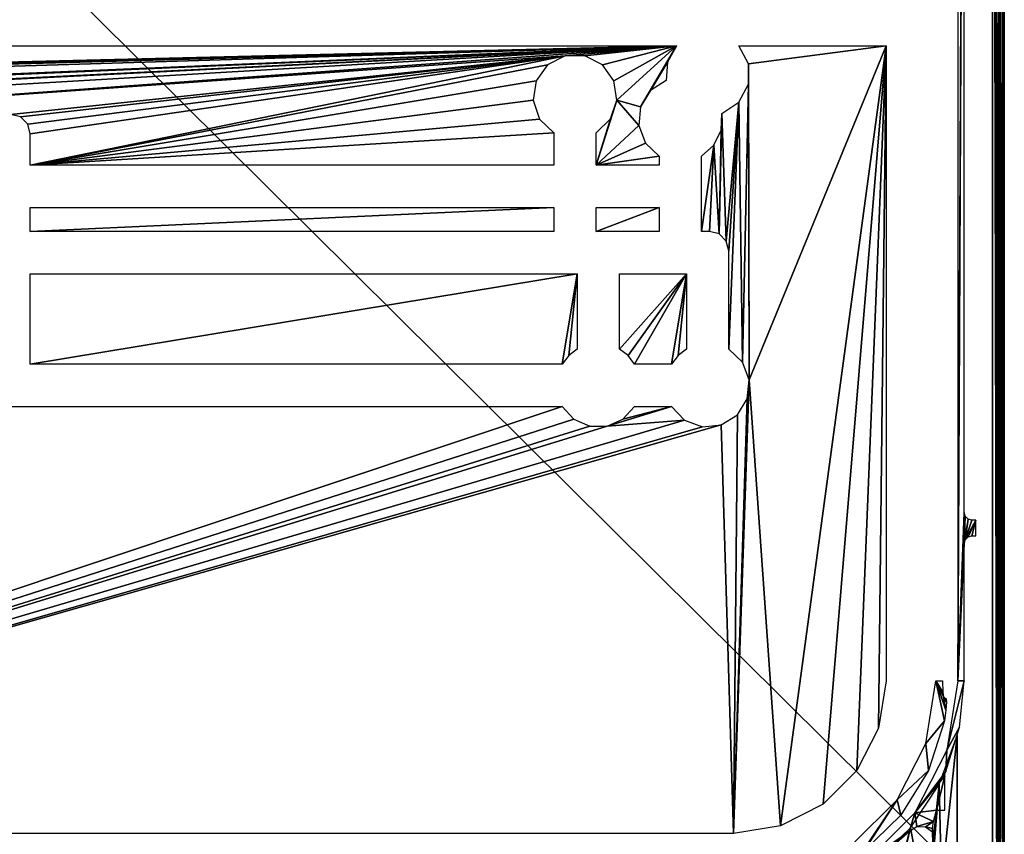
# Model space of a CAD drawing. Header units: millimetres. Extents: x -131 to 131, y -208 to 128.
# Tile 17 of 18: x 1 to 128, y -116 to -11. Entities that reach past the tile are written whole.
import ezdxf

# ---------------------------------------------------------------- set-up
doc = ezdxf.new("R2010")
doc.units = ezdxf.units.MM
doc.header["$LTSCALE"] = 127.314815
for name, color, linetype in [('1', 7, 'CONTINUOUS'), ('108', 7, 'CONTINUOUS'), ('142', 7, 'CONTINUOUS'), ('144', 7, 'CONTINUOUS'), ('152', 7, 'CONTINUOUS'), ('163', 7, 'CONTINUOUS'), ('19', 7, 'CONTINUOUS'), ('2', 7, 'CONTINUOUS'), ('4', 7, 'CONTINUOUS'), ('6', 7, 'CONTINUOUS')]:
    doc.layers.add(name, color=color, linetype=linetype)

msp = doc.modelspace()

# ---------------------------------------------------------------- linework, layer by layer
at = {"layer": '1', "color": 7, "linetype": 'CONTINUOUS'}
for points in [[(126, 126), (-126, -126.04), (126, -126.04), (126, 126)], [(-126, 126), (-126, -126.04), (126, 126), (-126, 126)]]:
    msp.add_3dface(points, dxfattribs=at)
at = {"layer": '108', "color": 7, "linetype": 'CONTINUOUS'}
for points in [[(126, 126), (126.75, -126.04, -0.2), (126.75, 126, -0.2), (126, 126)], [(126, 126), (126.55, -126.04, -0.1), (126.75, -126.04, -0.2), (126, 126)], [(126, 126), (126, -126.04), (126.55, -126.04, -0.1), (126, 126)], [(126.75, 126, -0.2), (127.3, -126.04, -0.75), (127.3, 126, -0.75), (126.75, 126, -0.2)], [(126.75, -126.04, -0.2), (127.3, -126.04, -0.75), (126.75, 126, -0.2), (126.75, -126.04, -0.2)], [(127.45, -126.04, -1.11), (127.5, -126.04, -1.5), (127.3, 126, -0.75), (127.45, -126.04, -1.11)], [(127.3, -126.04, -0.75), (127.45, -126.04, -1.11), (127.3, 126, -0.75), (127.3, -126.04, -0.75)], [(127.5, -126.04, -1.5), (127.5, 126, -1.5), (127.3, 126, -0.75), (127.5, -126.04, -1.5)]]:
    msp.add_3dface(points, dxfattribs=at)
at = {"layer": '142', "color": 7, "linetype": 'CONTINUOUS'}
for points in [[(126.86, -125.86, -55), (-126.86, 126, -55), (126.86, 126, -55), (126.86, -125.86, -55)], [(-126.86, -125.86, -55), (-126.86, 126, -55), (126.86, -125.86, -55), (-126.86, -125.86, -55)]]:
    msp.add_3dface(points, dxfattribs=at)
at = {"layer": '144', "color": 7, "linetype": 'CONTINUOUS'}
for points in [[(121.54, 85.8, -39.5), (121.54, -96.1, -39.5), (122.36, 85.8, -39.5), (121.54, 85.8, -39.5)], [(122.36, 85.8, -39.5), (121.54, -96.1, -39.5), (122.36, 78.51, -39.5), (122.36, 85.8, -39.5)], [(122.36, 78.51, -39.5), (121.54, -96.1, -39.5), (122.36, 74.49, -39.5), (122.36, 78.51, -39.5)], [(122.36, 74.49, -39.5), (121.54, -96.1, -39.5), (122.36, -74.49, -39.5), (122.36, 74.49, -39.5)], [(122.36, -74.49, -39.5), (121.54, -96.1, -39.5), (122.49, -74.99, -39.5), (122.36, -74.49, -39.5)], [(122.49, -74.99, -39.5), (121.54, -96.1, -39.5), (122.36, -78.51, -39.5), (122.49, -74.99, -39.5)], [(122.86, -75.36, -39.5), (122.49, -74.99, -39.5), (122.36, -78.51, -39.5), (122.86, -75.36, -39.5)], [(122.49, -78.01, -39.5), (122.86, -75.36, -39.5), (122.36, -78.51, -39.5), (122.49, -78.01, -39.5)], [(123.36, -75.49, -39.5), (122.86, -75.36, -39.5), (122.49, -78.01, -39.5), (123.36, -75.49, -39.5)], [(123.86, -75.49, -39.5), (123.36, -75.49, -39.5), (122.49, -78.01, -39.5), (123.86, -75.49, -39.5)], [(122.86, -77.64, -39.5), (123.86, -75.49, -39.5), (122.49, -78.01, -39.5), (122.86, -77.64, -39.5)], [(123.36, -77.51, -39.5), (123.86, -75.49, -39.5), (122.86, -77.64, -39.5), (123.36, -77.51, -39.5)], [(123.86, -77.51, -39.5), (123.86, -75.49, -39.5), (123.36, -77.51, -39.5), (123.86, -77.51, -39.5)], [(122.36, -78.51, -39.5), (121.54, -96.1, -39.5), (122.36, -96.1, -39.5), (122.36, -78.51, -39.5)], [(121.54, -96.1, -39.5), (120.13, -104.98, -39.5), (122.36, -96.1, -39.5), (121.54, -96.1, -39.5)], [(122.36, -96.1, -39.5), (120.13, -104.98, -39.5), (121.76, -102.02, -39.5), (122.36, -96.1, -39.5)], [(121.76, -102.02, -39.5), (120.13, -104.98, -39.5), (119.99, -107.7, -39.5), (121.76, -102.02, -39.5)], [(120.13, -104.98, -39.5), (116.05, -112.99, -39.5), (119.99, -107.7, -39.5), (120.13, -104.98, -39.5)], [(119.99, -107.7, -39.5), (116.05, -112.99, -39.5), (119.9, -107.99, -39.5), (119.99, -107.7, -39.5)], [(119.9, -107.99, -39.5), (116.05, -112.99, -39.5), (119.87, -108.28, -39.5), (119.9, -107.99, -39.5)], [(119.87, -108.28, -39.5), (116.05, -112.99, -39.5), (118.8, -112.67, -39.5), (119.87, -108.28, -39.5)], [(119.87, -112.67, -39.5), (119.87, -108.28, -39.5), (118.8, -112.67, -39.5), (119.87, -112.67, -39.5)], [(109.69, -119.35, -39.5), (115.36, -115.35, -39.5), (116.05, -112.99, -39.5), (109.69, -119.35, -39.5)], [(115.36, -115.35, -39.5), (116.3, -114.75, -39.5), (116.05, -112.99, -39.5), (115.36, -115.35, -39.5)], [(118.8, -112.67, -39.5), (116.05, -112.99, -39.5), (118.42, -114.1, -39.5), (118.8, -112.67, -39.5)], [(116.05, -112.99, -39.5), (116.3, -114.75, -39.5), (118.42, -114.1, -39.5), (116.05, -112.99, -39.5)], [(116.3, -114.75, -39.5), (117.41, -114.78, -39.5), (118.42, -114.1, -39.5), (116.3, -114.75, -39.5)], [(118.42, -114.1, -39.5), (117.41, -114.78, -39.5), (118.32, -115, -39.5), (118.42, -114.1, -39.5)], [(117.41, -114.78, -39.5), (118.32, -115.43, -39.5), (118.32, -115, -39.5), (117.41, -114.78, -39.5)], [(108.96, -120.97, -39.5), (115.36, -115.35, -39.5), (109.69, -119.35, -39.5), (108.96, -120.97, -39.5)]]:
    msp.add_3dface(points, dxfattribs=at)
at = {"layer": '152', "color": 7, "linetype": 'CONTINUOUS'}
for points in [[(118.32, -115.43, -39.5), (118.31, -115.87, -39.57), (118.35, -116.91, -38.15), (118.32, -115.43, -39.5)], [(118.32, -115, -39.5), (118.32, -115.43, -39.5), (118.35, -116.91, -38.15), (118.32, -115, -39.5)]]:
    msp.add_3dface(points, dxfattribs=at)
at = {"layer": '163', "color": 7, "linetype": 'CONTINUOUS'}
for points in [[(127.36, 126, -54.51), (127.5, 121.75, -46.5), (127.36, -125.86, -54.51), (127.36, 126, -54.51)], [(127.36, -125.86, -54.51), (127.5, 121.75, -46.5), (127.5, -126, -46.5), (127.36, -125.86, -54.51)]]:
    msp.add_3dface(points, dxfattribs=at)
at = {"layer": '19', "color": 7, "linetype": 'CONTINUOUS'}
for points in [[(117.44, -104.11, -40.26), (118.71, -96.1, -40.26), (119.82, -101.2, -3.91), (117.44, -104.11, -40.26)], [(119.82, -101.2, -3.91), (118.71, -96.1, -40.26), (120.03, -99.83, -4.3), (119.82, -101.2, -3.91)], [(120.03, -99.83, -4.3), (118.71, -96.1, -40.26), (119.71, -98.12, -15.66), (120.03, -99.83, -4.3)], [(119.71, -98.12, -15.66), (118.71, -96.1, -40.26), (119.63, -97.53, -18.32), (119.71, -98.12, -15.66)], [(119.63, -97.53, -18.32), (118.71, -96.1, -40.26), (119.57, -96.1, -20.48), (119.63, -97.53, -18.32)], [(119.89, -98.26, -11.22), (120.1, -98.81, -5.35), (119.71, -98.12, -15.66), (119.89, -98.26, -11.22)], [(120.1, -98.81, -5.35), (120.03, -99.83, -4.3), (119.71, -98.12, -15.66), (120.1, -98.81, -5.35)], [(120.07, -98.41, -6.81), (120.1, -98.81, -5.35), (119.89, -98.26, -11.22), (120.07, -98.41, -6.81)], [(117.78, -107.59, -3.91), (117.44, -104.11, -40.26), (119.82, -101.2, -3.91), (117.78, -107.59, -3.91)], [(113.76, -111.33, -40.26), (117.44, -104.11, -40.26), (117.78, -107.59, -3.91), (113.76, -111.33, -40.26)], [(114.26, -113.29, -3.91), (113.76, -111.33, -40.26), (117.78, -107.59, -3.91), (114.26, -113.29, -3.91)], [(108.03, -117.06, -40.26), (113.76, -111.33, -40.26), (109.19, -118.17, -3.96), (108.03, -117.06, -40.26)], [(109.19, -118.17, -3.96), (113.76, -111.33, -40.26), (109.47, -117.97, -3.91), (109.19, -118.17, -3.96)], [(109.47, -117.97, -3.91), (113.76, -111.33, -40.26), (114.26, -113.29, -3.91), (109.47, -117.97, -3.91)]]:
    msp.add_3dface(points, dxfattribs=at)
at = {"layer": '2', "color": 7, "linetype": 'CONTINUOUS'}
for points in [[(127, 120.04, -45), (127, -126.04, -45), (125.99, 112.49, -45), (127, 120.04, -45)], [(125.99, 112.49, -45), (127, -126.04, -45), (125.99, -124.49, -45), (125.99, 112.49, -45)]]:
    msp.add_3dface(points, dxfattribs=at)
at = {"layer": '4', "color": 7, "linetype": 'CONTINUOUS'}
for points in [[(127.5, 126, -42), (127.5, -126.04, -1.5), (127.5, 125.52, -42.08), (127.5, 126, -42)], [(127.5, 126, -1.5), (127.5, -126.04, -1.5), (127.5, 126, -42), (127.5, 126, -1.5)], [(127.5, 125.52, -42.08), (127.5, -126.04, -1.5), (127.5, 125.07, -42.25), (127.5, 125.52, -42.08)], [(127.5, 125.07, -42.25), (127.5, -126.04, -1.5), (127.5, 120.69, -44.35), (127.5, 125.07, -42.25)], [(127.5, 120.69, -44.35), (127.5, -126.04, -1.5), (127.5, 120.38, -44.46), (127.5, 120.69, -44.35)], [(127.5, 120.38, -44.46), (127.5, -126.04, -1.5), (127.5, 120.04, -44.5), (127.5, 120.38, -44.46)], [(127.5, 120.04, -44.5), (127.5, -126.04, -1.5), (127.5, -126.04, -44.5), (127.5, 120.04, -44.5)]]:
    msp.add_3dface(points, dxfattribs=at)
at = {"layer": '6', "color": 7, "linetype": 'CONTINUOUS'}
for points in [[(85.51, -14.71, -2), (-84.9, -18.86, -2), (-112.35, -14.71, -2), (85.51, -14.71, -2)], [(-80.49, -18.92, -2), (-84.9, -18.86, -2), (85.51, -14.71, -2), (-80.49, -18.92, -2)], [(-78.31, -18.96, -2), (-80.49, -18.92, -2), (85.51, -14.71, -2), (-78.31, -18.96, -2)], [(-65.86, -18.84, -2), (-78.31, -18.96, -2), (85.51, -14.71, -2), (-65.86, -18.84, -2)], [(-63.31, -19.29, -2), (-65.86, -18.84, -2), (85.51, -14.71, -2), (-63.31, -19.29, -2)], [(-61.27, -20.88, -2), (-63.31, -19.29, -2), (85.51, -14.71, -2), (-61.27, -20.88, -2)], [(-59.17, -20.99, -2), (-61.27, -20.88, -2), (85.51, -14.71, -2), (-59.17, -20.99, -2)], [(-40.61, -20.94, -2), (-59.17, -20.99, -2), (85.51, -14.71, -2), (-40.61, -20.94, -2)], [(-38.39, -20.94, -2), (-40.61, -20.94, -2), (85.51, -14.71, -2), (-38.39, -20.94, -2)], [(-36.36, -21.84, -2), (-38.39, -20.94, -2), (85.51, -14.71, -2), (-36.36, -21.84, -2)], [(-34.87, -23.48, -2), (-36.36, -21.84, -2), (85.51, -14.71, -2), (-34.87, -23.48, -2)], [(71.24, -15.98, -2), (-34.87, -23.48, -2), (85.51, -14.71, -2), (71.24, -15.98, -2)], [(73.76, -15.98, -2), (71.24, -15.98, -2), (85.51, -14.71, -2), (73.76, -15.98, -2)], [(76.01, -17.13, -2), (73.76, -15.98, -2), (85.51, -14.71, -2), (76.01, -17.13, -2)], [(77.48, -19.18, -2), (76.01, -17.13, -2), (85.51, -14.71, -2), (77.48, -19.18, -2)], [(77.85, -21.68, -2), (77.48, -19.18, -2), (85.51, -14.71, -2), (77.85, -21.68, -2)], [(80.9, -22.51, -2), (77.85, -21.68, -2), (85.51, -14.71, -2), (80.9, -22.51, -2)], [(82.16, -20.44, -2), (80.9, -22.51, -2), (85.51, -14.71, -2), (82.16, -20.44, -2)], [(84.35, -16.78, -2), (82.16, -20.44, -2), (85.51, -14.71, -2), (84.35, -16.78, -2)], [(93.49, -14.71, -2), (112.35, -14.71, -2), (94.72, -17.01, -2), (93.49, -14.71, -2)], [(112.35, -14.71, -2), (94.83, -57.52, -2), (94.72, -17.01, -2), (112.35, -14.71, -2)], [(98.84, -114.69, -2), (94.83, -57.52, -2), (112.35, -14.71, -2), (98.84, -114.69, -2)], [(104.29, -111.91, -2), (98.84, -114.69, -2), (112.35, -14.71, -2), (104.29, -111.91, -2)], [(108.61, -107.59, -2), (104.29, -111.91, -2), (112.35, -14.71, -2), (108.61, -107.59, -2)], [(111.39, -102.14, -2), (108.61, -107.59, -2), (112.35, -14.71, -2), (111.39, -102.14, -2)], [(112.35, -96.1, -2), (111.39, -102.14, -2), (112.35, -14.71, -2), (112.35, -96.1, -2)], [(0.22, -23.48, -2), (-34.87, -23.48, -2), (71.24, -15.98, -2), (0.22, -23.48, -2)], [(1.47, -23.81, -2), (0.22, -23.48, -2), (71.24, -15.98, -2), (1.47, -23.81, -2)], [(2.39, -24.73, -2), (1.47, -23.81, -2), (71.24, -15.98, -2), (2.39, -24.73, -2)], [(2.72, -25.98, -2), (2.39, -24.73, -2), (71.24, -15.98, -2), (2.72, -25.98, -2)], [(68.99, -17.13, -2), (2.72, -29.98, -2), (71.24, -15.98, -2), (68.99, -17.13, -2)], [(2.72, -29.98, -2), (2.72, -25.98, -2), (71.24, -15.98, -2), (2.72, -29.98, -2)], [(67.52, -19.19, -2), (2.72, -29.98, -2), (68.99, -17.13, -2), (67.52, -19.19, -2)], [(84.19, -19.14, -2), (82.16, -20.44, -2), (84.35, -16.78, -2), (84.19, -19.14, -2)], [(94.72, -17.01, -2), (94.83, -57.52, -2), (94.71, -19.62, -2), (94.72, -17.01, -2)], [(67.15, -21.68, -2), (2.72, -29.98, -2), (67.52, -19.19, -2), (67.15, -21.68, -2)], [(94.71, -19.62, -2), (93.98, -55.24, -2), (93.48, -21.91, -2), (94.71, -19.62, -2)], [(94.83, -57.52, -2), (93.98, -55.24, -2), (94.71, -19.62, -2), (94.83, -57.52, -2)], [(67.96, -24.08, -2), (2.72, -29.98, -2), (67.15, -21.68, -2), (67.96, -24.08, -2)], [(77.04, -24.07, -2), (77.85, -21.68, -2), (75.22, -29.98, -2), (77.04, -24.07, -2)], [(75.22, -29.98, -2), (77.85, -21.68, -2), (80.67, -24.91, -2), (75.22, -29.98, -2)], [(80.67, -24.91, -2), (77.85, -21.68, -2), (80.9, -22.51, -2), (80.67, -24.91, -2)], [(91.89, -39.73, -2), (91.31, -23.36, -2), (93.48, -21.91, -2), (91.89, -39.73, -2)], [(92.22, -40.98, -2), (91.89, -39.73, -2), (93.48, -21.91, -2), (92.22, -40.98, -2)], [(93.98, -55.24, -2), (92.22, -53.57, -2), (93.48, -21.91, -2), (93.98, -55.24, -2)], [(92.22, -53.57, -2), (92.22, -40.98, -2), (93.48, -21.91, -2), (92.22, -53.57, -2)], [(90.97, -38.81, -2), (91.31, -23.36, -2), (91.89, -39.73, -2), (90.97, -38.81, -2)], [(91.22, -25.49, -2), (91.31, -23.36, -2), (90.97, -38.81, -2), (91.22, -25.49, -2)], [(69.78, -25.83, -2), (2.72, -29.98, -2), (67.96, -24.08, -2), (69.78, -25.83, -2)], [(75.22, -25.83, -2), (77.04, -24.07, -2), (75.22, -29.98, -2), (75.22, -25.83, -2)], [(81.52, -27.17, -2), (75.22, -29.98, -2), (80.67, -24.91, -2), (81.52, -27.17, -2)], [(69.78, -29.98, -2), (2.72, -29.98, -2), (69.78, -25.83, -2), (69.78, -29.98, -2)], [(90.31, -27.41, -2), (91.22, -25.49, -2), (90.97, -38.81, -2), (90.31, -27.41, -2)], [(83.28, -28.83, -2), (75.22, -29.98, -2), (81.52, -27.17, -2), (83.28, -28.83, -2)], [(88.72, -38.48, -2), (90.31, -27.41, -2), (89.72, -38.48, -2), (88.72, -38.48, -2)], [(88.72, -28.83, -2), (90.31, -27.41, -2), (88.72, -38.48, -2), (88.72, -28.83, -2)], [(89.72, -38.48, -2), (90.31, -27.41, -2), (90.97, -38.81, -2), (89.72, -38.48, -2)], [(83.28, -29.98, -2), (75.22, -29.98, -2), (83.28, -28.83, -2), (83.28, -29.98, -2)], [(2.72, -38.48, -2), (2.72, -35.42, -2), (69.78, -35.42, -2), (2.72, -38.48, -2)], [(69.78, -38.48, -2), (2.72, -38.48, -2), (69.78, -35.42, -2), (69.78, -38.48, -2)], [(83.28, -38.48, -2), (75.22, -38.48, -2), (83.28, -35.42, -2), (83.28, -38.48, -2)], [(83.28, -35.42, -2), (75.22, -38.48, -2), (75.22, -35.42, -2), (83.28, -35.42, -2)], [(2.72, -43.92, -2), (72.78, -43.92, -2), (2.72, -55.48, -2), (2.72, -43.92, -2)], [(2.72, -55.48, -2), (72.78, -43.92, -2), (70.87, -55.48, -2), (2.72, -55.48, -2)], [(70.87, -55.48, -2), (72.78, -43.92, -2), (71.7, -54.4, -2), (70.87, -55.48, -2)], [(71.7, -54.4, -2), (72.78, -43.92, -2), (72.78, -53.57, -2), (71.7, -54.4, -2)], [(78.22, -43.92, -2), (86.78, -43.92, -2), (78.22, -53.57, -2), (78.22, -43.92, -2)], [(78.22, -53.57, -2), (86.78, -43.92, -2), (79.3, -54.4, -2), (78.22, -53.57, -2)], [(79.3, -54.4, -2), (86.78, -43.92, -2), (80.13, -55.48, -2), (79.3, -54.4, -2)], [(80.13, -55.48, -2), (86.78, -43.92, -2), (84.87, -55.48, -2), (80.13, -55.48, -2)], [(84.87, -55.48, -2), (86.78, -43.92, -2), (85.7, -54.4, -2), (84.87, -55.48, -2)], [(86.78, -43.92, -2), (86.78, -53.57, -2), (85.7, -54.4, -2), (86.78, -43.92, -2)], [(92.8, -115.65, -2), (94.83, -57.52, -2), (98.84, -114.69, -2), (92.8, -115.65, -2)], [(94.58, -59.94, -2), (94.83, -57.52, -2), (92.8, -115.65, -2), (94.58, -59.94, -2)], [(93.3, -62, -2), (94.58, -59.94, -2), (92.8, -115.65, -2), (93.3, -62, -2)], [(-0.22, -60.92, -2), (70.87, -60.92, -2), (-92.8, -115.65, -2), (-0.22, -60.92, -2)], [(70.87, -60.92, -2), (72.36, -62.56, -2), (-92.8, -115.65, -2), (70.87, -60.92, -2)], [(84.87, -60.92, -2), (86.54, -62.69, -2), (76.61, -63.46, -2), (84.87, -60.92, -2)], [(78.64, -62.56, -2), (84.87, -60.92, -2), (76.61, -63.46, -2), (78.64, -62.56, -2)], [(80.13, -60.92, -2), (84.87, -60.92, -2), (78.64, -62.56, -2), (80.13, -60.92, -2)], [(72.36, -62.56, -2), (74.39, -63.46, -2), (-92.8, -115.65, -2), (72.36, -62.56, -2)], [(-92.8, -115.65, -2), (76.61, -63.46, -2), (86.54, -62.69, -2), (-92.8, -115.65, -2)], [(86.54, -62.69, -2), (88.82, -63.53, -2), (-92.8, -115.65, -2), (86.54, -62.69, -2)], [(91.24, -63.28, -2), (93.3, -62, -2), (92.8, -115.65, -2), (91.24, -63.28, -2)], [(-92.8, -115.65, -2), (91.24, -63.28, -2), (92.8, -115.65, -2), (-92.8, -115.65, -2)], [(88.82, -63.53, -2), (91.24, -63.28, -2), (-92.8, -115.65, -2), (88.82, -63.53, -2)], [(74.39, -63.46, -2), (76.61, -63.46, -2), (-92.8, -115.65, -2), (74.39, -63.46, -2)], [(119.14, -109.36, -2), (121.45, -103.11, -2), (119.44, -121.99, -2), (119.14, -109.36, -2)], [(119.44, -121.99, -2), (121.45, -103.11, -2), (121.45, -121.45, -2), (119.44, -121.99, -2)], [(121.45, -103.11, -2), (121.45, -121.45, -2), (121.45, -121.45, -2), (121.45, -103.11, -2)], [(115.49, -114.94, -2), (119.14, -109.36, -2), (117.45, -125.45, -2), (115.49, -114.94, -2)], [(117.45, -125.45, -2), (119.14, -109.36, -2), (117.99, -123.45, -2), (117.45, -125.45, -2)], [(117.99, -123.45, -2), (119.14, -109.36, -2), (119.44, -121.99, -2), (117.99, -123.45, -2)], [(110.68, -119.56, -2), (115.49, -114.94, -2), (110.68, -133.15, -2), (110.68, -119.56, -2)], [(110.68, -133.15, -2), (115.49, -114.94, -2), (110.89, -133.13, -2), (110.68, -133.15, -2)], [(110.89, -133.13, -2), (115.49, -114.94, -2), (111.12, -133.13, -2), (110.89, -133.13, -2)], [(111.12, -133.13, -2), (115.49, -114.94, -2), (117.45, -125.45, -2), (111.12, -133.13, -2)]]:
    msp.add_3dface(points, dxfattribs=at)

doc.saveas('drawing.dxf')
